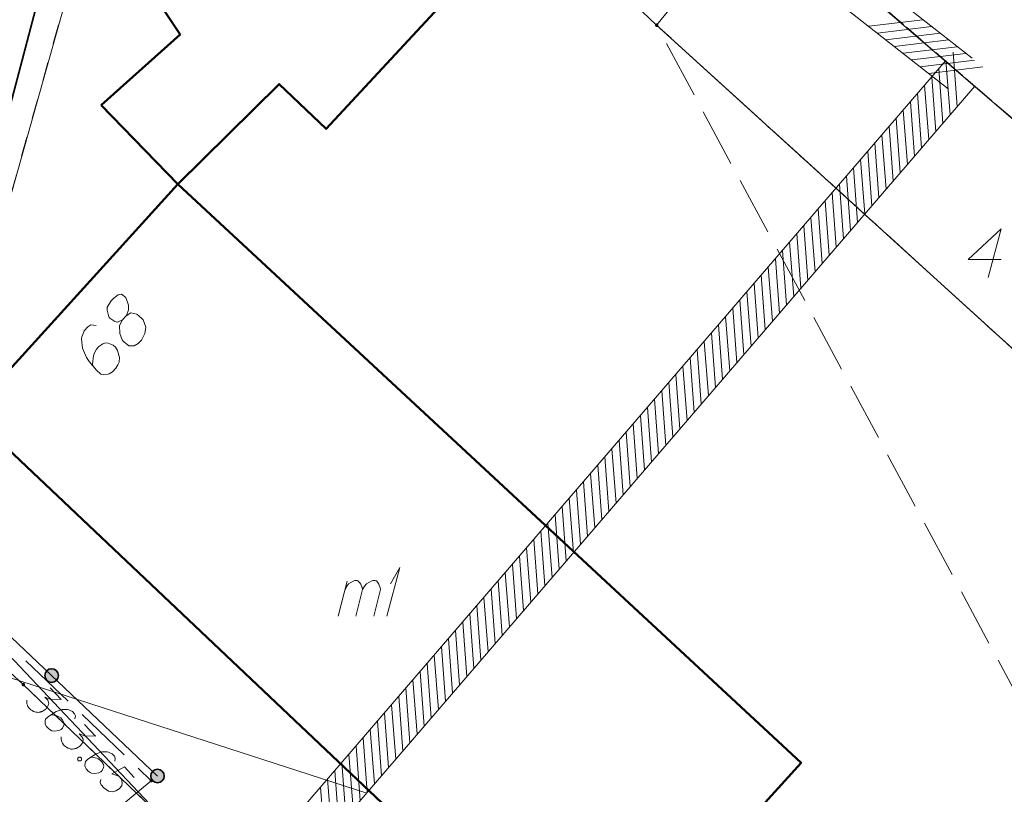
# Model space of a CAD drawing. Header units: metres. Extents: x 5555129 to 5556676, y 5635595 to 5636517.
# Tile 67 of 256: x 5555354 to 5555379, y 5636240 to 5636260. Entities that reach past the tile are written whole.
import ezdxf

# ---------------------------------------------------------------- set-up
doc = ezdxf.new("R2010")
doc.units = ezdxf.units.M
doc.header["$MEASUREMENT"] = 0
for name, pattern in [('L_0_06', [2, 1.5, -0.5]), ('PRZER1-1', [2, 1, -1]), ('PRZER3-1', [4, 3, -1])]:
    doc.linetypes.add(name, pattern=pattern)
for name, color, linetype, lineweight in [('#digitalizacja', 7, 'Continuous', 18), ('#skartowane', 7, 'Continuous', 18), ('#zakres', 7, 'Continuous', 18)]:
    doc.layers.add(name, color=color, linetype=linetype, lineweight=lineweight)
for name, color, linetype, lineweight, true_color in [('GEPADR', 7, 'Continuous', 18, 0x0a0909), ('GEPADR_O', 7, 'Continuous', 18, 0x0a0909), ('GEPPGD', 7, 'Continuous', 18, 0x008000), ('GESBZO', 7, 'Continuous', 50, 0x0a0909), ('GESBZO_O', 7, 'Continuous', 50, 0x0a0909), ('GESDZI', 7, 'Continuous', 18, 0x0a0909), ('GESDZI_O', 7, 'Continuous', 18, 0x0a0909), ('GESKKL', 7, 'PRZER3-1', 18, 0x008000), ('GESUZY', 7, 'PRZER1-1', 18, 0x008000)]:
    doc.layers.add(name, color=color, linetype=linetype, lineweight=lineweight, true_color=true_color)

# ---------------------------------------------------------------- blocks, each defined once
blk = doc.blocks.new('EPPGN')
blk.add_hatch(color=0).paths.add_polyline_path([(0, -0.09), (-0.027812, -0.085595), (-0.052901, -0.072812), (-0.072812, -0.052901), (-0.085595, -0.027812), (-0.09, 0), (-0.085595, 0.027812), (-0.072812, 0.052901), (-0.052901, 0.072812), (-0.027812, 0.085595), (0, 0.09), (0.027812, 0.085595), (0.052901, 0.072812), (0.072812, 0.052901), (0.085595, 0.027812), (0.09, 0), (0.085595, -0.027812), (0.072812, -0.052901), (0.052901, -0.072812), (0.027812, -0.085595)])
blk = doc.blocks.new('POINT_1')
blk.add_hatch(color=0).paths.add_polyline_path([(-0.000884, -0.0025), (-0.0025, -0.000884), (-0.0025, 0.000884), (0.000884, 0.0025), (0.0025, 0.000884), (0.0025, -0.000884), (0.000884, -0.0025)])
blk = doc.blocks.new('*U121')
at = {"layer": 'GESBZO_O', "color": 7, "linetype": 'ByBlock', "lineweight": 18}
for p, q in [((5555361.785, 5636245.001), (5555362.011, 5636245.897)), ((5555362.237, 5636245.001), (5555362.405, 5636245.681))]:
    blk.add_line(p, q, dxfattribs=at)
at = {"layer": 'GESBZO_O', "color": 7, "linetype": 'ByBlock', "lineweight": 18, "flags": 128}
blk.add_lwpolyline([(5555361.952, 5636245.661), (5555362.001, 5636245.769), (5555362.05, 5636245.828), (5555362.109, 5636245.867), (5555362.168, 5636245.897), (5555362.208, 5636245.917), (5555362.267, 5636245.917), (5555362.287, 5636245.907), (5555362.326, 5636245.867), (5555362.365, 5636245.818), (5555362.395, 5636245.73), (5555362.405, 5636245.681), (5555362.454, 5636245.769), (5555362.513, 5636245.828), (5555362.572, 5636245.867), (5555362.631, 5636245.897), (5555362.68, 5636245.917), (5555362.729, 5636245.917), (5555362.769, 5636245.907), (5555362.798, 5636245.867), (5555362.828, 5636245.818), (5555362.857, 5636245.73), (5555362.867, 5636245.681), (5555362.7, 5636245.001)], dxfattribs=at)
blk = doc.blocks.new('*U122')
at = {"layer": 'GESBZO_O', "color": 7, "linetype": 'ByBlock', "lineweight": 18}
for q in [(5555363.035, 5636245.001), (5555363.123, 5636245.828)]:
    blk.add_line((5555363.369, 5636246.251), q, dxfattribs=at)

msp = doc.modelspace()

# ---------------------------------------------------------------- hatches: boundary and pattern name
at = {"layer": '#skartowane', "linetype": 'Continuous', "lineweight": 35}
h = msp.add_hatch(color=7, dxfattribs=at)
edge = h.paths.add_edge_path()
edge.add_arc((5555354.41982, 5636243.47131), 0.175, 0, 360)
h = msp.add_hatch(color=7, dxfattribs=at)
edge = h.paths.add_edge_path()
edge.add_arc((5555357.14, 5636240.89), 0.175, 0, 360)
at = {"layer": '#skartowane', "linetype": 'Continuous', "lineweight": 18}
h = msp.add_hatch(color=7, dxfattribs=at)
edge = h.paths.add_edge_path()
edge.add_arc((5555356.98, 5636240.77), 0.045, 0, 360)

# ---------------------------------------------------------------- linework, layer by layer
at = {"layer": '#digitalizacja', "color": 5, "linetype": 'Continuous', "lineweight": 18}
msp.add_line((5555362.51515, 5636240.45268), (5555318.17159, 5636254.78085), dxfattribs=at)
at = {"layer": '#digitalizacja', "color": 1, "linetype": 'Continuous', "lineweight": 18, "flags": 128}
msp.add_lwpolyline([(5555362.17849, 5636234.87379), (5555359.39142, 5636237.57173), (5555353.17371, 5636244.15793), (5555345.89872, 5636252.79016), (5555338.89098, 5636259.7713), (5555326.37411, 5636272.70259), (5555325.11579, 5636272.65802), (5555315.20724, 5636286.61228), (5555312.10595, 5636283.66576), (5555310.61379, 5636282.04853), (5555309.53647, 5636279.75371), (5555305.23072, 5636281.87514)], dxfattribs=at)
at = {"layer": '#skartowane', "color": 7, "linetype": 'Continuous', "lineweight": 35, "flags": 128}
msp.add_lwpolyline([(5555357.14, 5636240.89), (5555350.48, 5636247.21), (5555354.65, 5636263.04)], dxfattribs=at)
at = {"layer": '#skartowane', "color": 7, "linetype": 'L_0_06', "lineweight": 18, "flags": 128}
msp.add_lwpolyline([(5555349.42, 5636248), (5555356.98, 5636240.77), (5555354.18, 5636238.43), (5555348.3, 5636244.7), (5555349.42, 5636248)], close=True, dxfattribs=at)
at = {"layer": '#skartowane', "color": 7, "linetype": 'Continuous', "lineweight": 18, "flags": 128}
for points in [[(5555354.37876, 5636243.15961), (5555354.66152, 5636242.8581), (5555354.38174, 5636242.86293), (5555354.24546, 5636242.91323), (5555354.31817, 5636242.8357), (5555354.33005, 5636242.81446), (5555354.33379, 5636242.80177), (5555354.33759, 5636242.78915), (5555354.34133, 5636242.77647), (5555354.3446, 5636242.74715), (5555354.33973, 5636242.72638), (5555354.33492, 5636242.70568), (5555354.32603, 5636242.68919), (5555354.30399, 5636242.65233), (5555354.28215, 5636242.62382), (5555354.2692, 5636242.61167), (5555354.25197, 5636242.59551), (5555354.22212, 5636242.57555), (5555354.20082, 5636242.56373), (5555354.17958, 5636242.55185), (5555354.16262, 5636242.5441), (5555354.15, 5636242.5403), (5555354.13731, 5636242.53656), (5555354.12469, 5636242.53276), (5555354.10365, 5636242.52922), (5555354.07427, 5636242.52602), (5555354.0493, 5636242.52682), (5555354.03261, 5636242.52736), (5555354.01184, 5636242.53223), (5555353.99114, 5636242.53704), (5555353.96637, 5636242.54619), (5555353.95395, 5636242.55074), (5555353.91702, 5636242.57284), (5555353.88851, 5636242.59468), (5555353.86801, 5636242.60784), (5555353.83977, 5636242.63796), (5555353.8118, 5636242.67649), (5555353.80392, 5636242.69345), (5555353.79617, 5636242.71041), (5555353.7883, 5636242.72737), (5555353.78483, 5636242.74834), (5555353.78129, 5636242.76938), (5555353.77835, 5636242.80704), (5555353.78343, 5636242.83615)], [(5555355.01725, 5636242.35792), (5555355.03229, 5636242.43678), (5555355.00892, 5636242.48766), (5555354.95237, 5636242.54797), (5555354.89474, 5636242.57488), (5555354.86189, 5636242.59265), (5555354.82871, 5636242.60207), (5555354.68654, 5636242.59828), (5555354.53876, 5636242.54868), (5555354.47065, 5636242.50915), (5555354.32954, 5636242.4092), (5555354.26497, 5636242.34864), (5555354.25528, 5636242.30718), (5555354.25314, 5636242.2404), (5555354.25667, 5636242.21937), (5555354.28411, 5636242.16414), (5555354.33659, 5636242.10818), (5555354.3856, 5636242.07319), (5555354.42252, 5636242.05108), (5555354.49738, 5636242.04032), (5555354.60669, 5636242.06188), (5555354.66185, 5636242.08939), (5555354.69631, 5636242.1217), (5555354.73217, 5636242.19575), (5555354.73752, 5636242.23315), (5555354.72644, 5636242.27949), (5555354.69092, 5636242.34333), (5555354.6546, 5636242.38206), (5555354.59718, 5636242.41732), (5555354.55605, 5636242.43536), (5555354.47311, 5636242.45473), (5555354.42731, 5636242.46034), (5555354.40227, 5636242.46121)], [(5555355.26337, 5636242.21633), (5555355.54614, 5636241.91481), (5555355.26635, 5636241.91965), (5555355.13007, 5636241.96995), (5555355.20278, 5636241.89241), (5555355.21466, 5636241.87118), (5555355.2184, 5636241.85849), (5555355.22221, 5636241.84587), (5555355.22594, 5636241.83318), (5555355.22921, 5636241.80387), (5555355.22434, 5636241.7831), (5555355.21953, 5636241.7624), (5555355.21064, 5636241.74591), (5555355.1886, 5636241.70905), (5555355.16677, 5636241.68054), (5555355.15381, 5636241.66839), (5555355.13658, 5636241.65223), (5555355.10673, 5636241.63227), (5555355.08543, 5636241.62045), (5555355.06419, 5636241.60857), (5555355.04723, 5636241.60082), (5555355.03461, 5636241.59702), (5555355.02192, 5636241.59328), (5555355.0093, 5636241.58947), (5555354.98826, 5636241.58594), (5555354.95889, 5636241.58274), (5555354.93391, 5636241.58354), (5555354.91722, 5636241.58407), (5555354.89645, 5636241.58895), (5555354.87575, 5636241.59376), (5555354.85098, 5636241.60291), (5555354.83856, 5636241.60745), (5555354.80164, 5636241.62956), (5555354.77312, 5636241.6514), (5555354.75263, 5636241.66455), (5555354.72438, 5636241.69467), (5555354.69641, 5636241.7332), (5555354.68853, 5636241.75017), (5555354.68078, 5636241.76713), (5555354.67291, 5636241.78409), (5555354.66944, 5636241.80506), (5555354.6659, 5636241.82609), (5555354.66296, 5636241.86375), (5555354.66804, 5636241.89287)], [(5555355.1652, 5636241.37144), (5555355.18543, 5636241.34987), (5555355.1889, 5636241.3289), (5555355.18382, 5636241.29979), (5555355.16225, 5636241.27956), (5555355.13287, 5636241.27635), (5555355.11217, 5636241.28116), (5555355.09194, 5636241.30273), (5555355.08847, 5636241.3237), (5555355.09355, 5636241.35282), (5555355.11512, 5636241.37304), (5555355.1445, 5636241.37625), (5555355.1652, 5636241.37144)], [(5555356.03921, 5636241.26818), (5555356.05424, 5636241.34705), (5555356.03087, 5636241.39793), (5555355.97432, 5636241.45823), (5555355.91669, 5636241.48515), (5555355.88384, 5636241.50291), (5555355.85066, 5636241.51233), (5555355.70849, 5636241.50854), (5555355.56071, 5636241.45894), (5555355.4926, 5636241.41942), (5555355.3515, 5636241.31947), (5555355.28692, 5636241.25891), (5555355.27723, 5636241.21744), (5555355.27509, 5636241.15067), (5555355.27862, 5636241.12963), (5555355.30606, 5636241.07441), (5555355.35854, 5636241.01845), (5555355.40755, 5636240.98345), (5555355.44448, 5636240.96135), (5555355.51933, 5636240.95059), (5555355.62864, 5636240.97215), (5555355.6838, 5636240.99965), (5555355.71826, 5636241.03197), (5555355.75413, 5636241.10601), (5555355.75947, 5636241.14341), (5555355.74839, 5636241.18975), (5555355.71288, 5636241.25359), (5555355.67655, 5636241.29232), (5555355.61913, 5636241.32759), (5555355.578, 5636241.34562), (5555355.49507, 5636241.36499), (5555355.44926, 5636241.37061), (5555355.42422, 5636241.37148)], [(5555356.54385, 5636240.85092), (5555356.28933, 5636241.12232), (5555355.96626, 5636240.94887), (5555356.14801, 5636240.88449), (5555356.21665, 5636240.81129), (5555356.23447, 5636240.71467), (5555356.22371, 5636240.63981), (5555356.15853, 5636240.5625), (5555356.07325, 5636240.50674), (5555355.98063, 5636240.48465), (5555355.87667, 5636240.50049), (5555355.76249, 5636240.58771), (5555355.68978, 5636240.66524), (5555355.67062, 5636240.7202), (5555355.68572, 5636240.79912)]]:
    msp.add_lwpolyline(points, dxfattribs=at)
at = {"layer": '#skartowane', "color": 7, "linetype": 'Continuous', "lineweight": 35}
for centre in [(5555354.41982, 5636243.47131), (5555357.14, 5636240.89)]:
    msp.add_circle(centre, 0.175, dxfattribs=at)
at = {"layer": '#zakres', "color": 134, "linetype": 'Continuous', "lineweight": 18}
for p, q in [((5555378.07029, 5636259.33817), (5555339.80886, 5636289.3932)), ((5555377.45256, 5636258.55177), (5555339.19114, 5636288.6068)), ((5555375.415, 5636260.15871), (5555376.805, 5636260.32568)), ((5555375.63519, 5636259.98575), (5555377.02519, 5636260.15272)), ((5555375.85538, 5636259.81278), (5555377.24538, 5636259.97976)), ((5555376.07557, 5636259.63982), (5555377.46557, 5636259.80679)), ((5555376.29576, 5636259.46686), (5555377.68576, 5636259.63383)), ((5555376.51595, 5636259.29389), (5555377.90596, 5636259.46087)), ((5555377.68356, 5636258.09539), (5555377.57859, 5636259.49145)), ((5555346.12093, 5636222.92605), (5555377.38236, 5636259.27102)), ((5555376.73614, 5636259.12093), (5555378.12615, 5636259.2879)), ((5555376.95633, 5636258.94797), (5555378.34634, 5636259.11494)), ((5555377.50097, 5636257.88311), (5555377.396, 5636259.27917)), ((5555377.1358, 5636257.45856), (5555377.03083, 5636258.85462)), ((5555377.31839, 5636257.67084), (5555377.21341, 5636259.0669)), ((5555346.87907, 5636222.27395), (5555378.14049, 5636258.61892)), ((5555376.95321, 5636257.24628), (5555376.84824, 5636258.64234)), ((5555376.77063, 5636257.034), (5555376.66565, 5636258.43006)), ((5555376.58804, 5636256.82172), (5555376.48307, 5636258.21778)), ((5555376.40545, 5636256.60945), (5555376.30048, 5636258.0055)), ((5555376.04028, 5636256.18489), (5555375.93531, 5636257.58095)), ((5555376.22287, 5636256.39717), (5555376.11789, 5636257.79323)), ((5555375.85769, 5636255.97261), (5555375.75272, 5636257.36867)), ((5555375.67511, 5636255.76033), (5555375.57013, 5636257.15639)), ((5555375.49252, 5636255.54805), (5555375.38754, 5636256.94411)), ((5555375.30993, 5636255.33578), (5555375.20496, 5636256.73184)), ((5555374.94476, 5636254.91122), (5555374.83978, 5636256.30728)), ((5555375.12734, 5636255.1235), (5555375.02237, 5636256.51956)), ((5555374.76217, 5636254.69894), (5555374.6572, 5636256.095)), ((5555374.57958, 5636254.48666), (5555374.47461, 5636255.88272)), ((5555374.397, 5636254.27439), (5555374.29202, 5636255.67044)), ((5555374.21441, 5636254.06211), (5555374.10944, 5636255.45817)), ((5555374.03182, 5636253.84983), (5555373.92685, 5636255.24589)), ((5555373.66665, 5636253.42527), (5555373.56167, 5636254.82133)), ((5555373.84924, 5636253.63755), (5555373.74426, 5636255.03361)), ((5555373.48406, 5636253.213), (5555373.37909, 5636254.60905)), ((5555373.30148, 5636253.00072), (5555373.1965, 5636254.39678)), ((5555373.11889, 5636252.78844), (5555373.01391, 5636254.1845)), ((5555372.9363, 5636252.57616), (5555372.83133, 5636253.97222)), ((5555372.57113, 5636252.1516), (5555372.46615, 5636253.54766)), ((5555372.75371, 5636252.36388), (5555372.64874, 5636253.75994)), ((5555372.38854, 5636251.93933), (5555372.28357, 5636253.33539)), ((5555372.20595, 5636251.72705), (5555372.10098, 5636253.12311)), ((5555372.02337, 5636251.51477), (5555371.91839, 5636252.91083)), ((5555371.84078, 5636251.30249), (5555371.73581, 5636252.69855)), ((5555371.47561, 5636250.87794), (5555371.37063, 5636252.27399)), ((5555371.65819, 5636251.09021), (5555371.55322, 5636252.48627)), ((5555371.29302, 5636250.66566), (5555371.18804, 5636252.06172)), ((5555371.11043, 5636250.45338), (5555371.00546, 5636251.84944)), ((5555370.92784, 5636250.2411), (5555370.82287, 5636251.63716)), ((5555370.74526, 5636250.02882), (5555370.64028, 5636251.42488)), ((5555370.38008, 5636249.60427), (5555370.27511, 5636251.00033)), ((5555370.56267, 5636249.81655), (5555370.4577, 5636251.2126)), ((5555370.1975, 5636249.39199), (5555370.09252, 5636250.78805)), ((5555370.01491, 5636249.17971), (5555369.90994, 5636250.57577)), ((5555369.83232, 5636248.96743), (5555369.72735, 5636250.36349)), ((5555369.64974, 5636248.75515), (5555369.54476, 5636250.15121)), ((5555369.28456, 5636248.3306), (5555369.17959, 5636249.72666)), ((5555369.46715, 5636248.54288), (5555369.36217, 5636249.93894)), ((5555369.10198, 5636248.11832), (5555368.997, 5636249.51438)), ((5555368.91939, 5636247.90604), (5555368.81441, 5636249.3021)), ((5555368.7368, 5636247.69376), (5555368.63183, 5636249.08982)), ((5555368.55421, 5636247.48149), (5555368.44924, 5636248.87754)), ((5555368.37163, 5636247.26921), (5555368.26665, 5636248.66527)), ((5555368.00645, 5636246.84465), (5555367.90148, 5636248.24071)), ((5555368.18904, 5636247.05693), (5555368.08407, 5636248.45299)), ((5555367.82387, 5636246.63237), (5555367.71889, 5636248.02843)), ((5555367.64128, 5636246.4201), (5555367.53631, 5636247.81615)), ((5555367.45869, 5636246.20782), (5555367.35372, 5636247.60388)), ((5555367.27611, 5636245.99554), (5555367.17113, 5636247.3916)), ((5555366.91093, 5636245.57098), (5555366.80596, 5636246.96704)), ((5555367.09352, 5636245.78326), (5555366.98854, 5636247.17932)), ((5555366.72834, 5636245.3587), (5555366.62337, 5636246.75476)), ((5555366.54576, 5636245.14643), (5555366.44078, 5636246.54249)), ((5555366.36317, 5636244.93415), (5555366.2582, 5636246.33021)), ((5555366.18058, 5636244.72187), (5555366.07561, 5636246.11793)), ((5555365.81541, 5636244.29731), (5555365.71044, 5636245.69337)), ((5555365.998, 5636244.50959), (5555365.89302, 5636245.90565)), ((5555365.63282, 5636244.08504), (5555365.52785, 5636245.48109)), ((5555365.45024, 5636243.87276), (5555365.34526, 5636245.26882)), ((5555365.26765, 5636243.66048), (5555365.16268, 5636245.05654)), ((5555365.08506, 5636243.4482), (5555364.98009, 5636244.84426)), ((5555364.71989, 5636243.02364), (5555364.61491, 5636244.4197)), ((5555364.90248, 5636243.23592), (5555364.7975, 5636244.63198)), ((5555364.5373, 5636242.81137), (5555364.43233, 5636244.20743)), ((5555364.35471, 5636242.59909), (5555364.24974, 5636243.99515)), ((5555364.17213, 5636242.38681), (5555364.06715, 5636243.78287)), ((5555363.98954, 5636242.17453), (5555363.88457, 5636243.57059)), ((5555363.80695, 5636241.96225), (5555363.70198, 5636243.35831)), ((5555363.44178, 5636241.5377), (5555363.33681, 5636242.93376)), ((5555363.62437, 5636241.74998), (5555363.51939, 5636243.14603)), ((5555363.25919, 5636241.32542), (5555363.15422, 5636242.72148)), ((5555363.07661, 5636241.11314), (5555362.97163, 5636242.5092)), ((5555362.89402, 5636240.90086), (5555362.78904, 5636242.29692)), ((5555362.71143, 5636240.68859), (5555362.60646, 5636242.08464)), ((5555362.34626, 5636240.26403), (5555362.24128, 5636241.66009)), ((5555362.52885, 5636240.47631), (5555362.42387, 5636241.87237)), ((5555362.16367, 5636240.05175), (5555362.0587, 5636241.44781)), ((5555361.98108, 5636239.83947), (5555361.87611, 5636241.23553)), ((5555361.7985, 5636239.62719), (5555361.69352, 5636241.02325)), ((5555361.61591, 5636239.41492), (5555361.51094, 5636240.81098)), ((5555361.43332, 5636239.20264), (5555361.32835, 5636240.5987))]:
    msp.add_line(p, q, dxfattribs=at)
at = {"layer": 'GEPADR_O', "color": 7, "linetype": 'Continuous', "lineweight": 18, "flags": 128}
for points in [[(5555356.23985, 5636252.61334), (5555356.33239, 5636252.71543), (5555356.35148, 5636252.75126), (5555356.39439, 5636252.87176), (5555356.3956, 5636252.99033), (5555356.32309, 5636253.18888), (5555356.21434, 5636253.27407), (5555356.13172, 5636253.25608), (5555356.01725, 5636253.17387), (5555355.95115, 5636253.10095), (5555355.84745, 5636252.94246), (5555355.84419, 5636252.86571), (5555355.88753, 5636252.6936), (5555355.91738, 5636252.65336), (5555356.04004, 5636252.56875), (5555356.11023, 5636252.55826), (5555356.23985, 5636252.61334), (5555356.16327, 5636252.47023), (5555356.1735, 5636252.26181), (5555356.23006, 5636252.10428), (5555356.2598, 5636252.06393), (5555356.40507, 5636251.94564), (5555356.53743, 5636251.94512), (5555356.64591, 5636252.00618), (5555356.72523, 5636252.09369), (5555356.81435, 5636252.2654), (5555356.84131, 5636252.42692), (5555356.76949, 5636252.61147), (5555356.7324, 5636252.65848), (5555356.60906, 5636252.75688), (5555356.4541, 5636252.79108), (5555356.33239, 5636252.71543)], [(5555355.56412, 5636252.4688), (5555355.43108, 5636252.48312), (5555355.34971, 5636252.43743), (5555355.25718, 5636252.33534), (5555355.22025, 5636252.23598), (5555355.19518, 5636252.17901), (5555355.18401, 5636252.12261), (5555355.20951, 5636251.88696), (5555355.31186, 5636251.64817), (5555355.38672, 5636251.54036), (5555355.57181, 5636251.31946), (5555355.68114, 5636251.22036), (5555355.75133, 5636251.20987), (5555355.86254, 5636251.21533), (5555355.89701, 5636251.22405), (5555355.98504, 5636251.27709), (5555356.07091, 5636251.37183), (5555356.12243, 5636251.45797), (5555356.15416, 5636251.52229), (5555356.16192, 5636251.64809), (5555356.11135, 5636251.82676), (5555356.0582, 5636251.91468), (5555355.99987, 5636251.96756), (5555355.87202, 5636252.01713), (5555355.80917, 5636252.02096), (5555355.73369, 5636251.9963), (5555355.63244, 5636251.92868), (5555355.573, 5636251.8631), (5555355.52217, 5636251.76295), (5555355.49778, 5636251.69219), (5555355.4768, 5636251.5518), (5555355.47366, 5636251.47495), (5555355.47559, 5636251.43324)]]:
    msp.add_lwpolyline(points, dxfattribs=at)
at = {"layer": 'GESBZO', "color": 7, "linetype": 'Continuous', "lineweight": 50, "flags": 128}
for points in [[(5555355.69031, 5636258.12771), (5555357.71942, 5636259.94857), (5555356.95344, 5636261.11435), (5555361.57267, 5636266.09989), (5555365.8023, 5636262.20271), (5555361.47199, 5636257.51953), (5555360.26256, 5636258.67525), (5555357.65899, 5636256.10186), (5555355.69031, 5636258.12771)], [(5555352.32083, 5636250.2126), (5555357.65899, 5636256.10186), (5555373.67391, 5636241.2321), (5555368.19131, 5636235.19168), (5555352.32083, 5636250.2126)]]:
    msp.add_lwpolyline(points, close=True, dxfattribs=at)
at = {"layer": 'GESDZI', "color": 96, "linetype": 'Continuous', "lineweight": 18, "flags": 128}
for points in [[(5555365.52243, 5636294.01817), (5555364.44984, 5636292.072), (5555357.84965, 5636271.74472), (5555350.62075, 5636246.07119), (5555348.765, 5636239.25655), (5555338.55639, 5636230.24145), (5555314.59606, 5636219.77351), (5555303.53851, 5636208.05803), (5555301.24865, 5636210.18228)], [(5555381.7419, 5636274.39316), (5555372.5914, 5636263.39534), (5555369.96344, 5636260.1875), (5555357.84965, 5636271.74472)], [(5555393.7334, 5636245.19625), (5555372.5914, 5636263.39534), (5555381.7419, 5636274.39316)], [(5555350.62075, 5636246.07119), (5555357.84965, 5636271.74472), (5555369.96344, 5636260.1875), (5555390.67396, 5636241.35415)], [(5555390.67396, 5636241.35415), (5555369.96344, 5636260.1875), (5555372.5914, 5636263.39534), (5555393.7334, 5636245.19625)], [(5555374.33756, 5636220.83863), (5555348.765, 5636239.25655), (5555350.62075, 5636246.07119), (5555353.69213, 5636243.24088), (5555364.13145, 5636233.22321), (5555373.2647, 5636226.49108), (5555378.5008, 5636226.0669)], [(5555378.5008, 5636226.0669), (5555373.2647, 5636226.49108), (5555364.13145, 5636233.22321), (5555353.69213, 5636243.24088), (5555350.62075, 5636246.07119)]]:
    msp.add_lwpolyline(points, dxfattribs=at)
at = {"layer": 'GESDZI_O', "color": 96, "linetype": 'Continuous', "lineweight": 18, "flags": 128}
msp.add_lwpolyline([(5555378.8118, 5636254.16434), (5555377.9654, 5636254.16434), (5555378.8118, 5636254.95169), (5555378.47718, 5636253.70169)], dxfattribs=at)
at = {"layer": 'GESKKL', "color": 96, "linetype": 'PRZER3-1', "lineweight": 18, "ltscale": 0.5, "true_color": 0x008000}
for points in [[(5555369.96344, 5636260.1875), (5555390.67396, 5636241.35415)], [(5555386.62417, 5636236.26836), (5555380.39544, 5636240.78029), (5555369.96344, 5636260.1875)]]:
    msp.add_lwpolyline(points, dxfattribs=at)
at = {"layer": 'GESUZY', "color": 96, "linetype": 'PRZER1-1', "lineweight": 18, "ltscale": 0.5, "true_color": 0x008000}
for points in [[(5555365.52243, 5636294.01817), (5555364.44984, 5636292.072), (5555357.84965, 5636271.74472), (5555350.62075, 5636246.07119), (5555348.765, 5636239.25655), (5555338.55639, 5636230.24145), (5555314.59606, 5636219.77351), (5555303.53851, 5636208.05803), (5555301.24865, 5636210.18228), (5555308.31625, 5636215.88645), (5555313.56373, 5636221.95086), (5555331.4479, 5636229.39107), (5555338.01466, 5636232.74458), (5555341.61846, 5636235.79632), (5555345.48676, 5636240.96424)], [(5555381.7419, 5636274.39316), (5555372.5914, 5636263.39534), (5555369.96344, 5636260.1875), (5555357.84965, 5636271.74472), (5555364.44984, 5636292.072), (5555365.52243, 5636294.01817)], [(5555393.7334, 5636245.19625), (5555372.5914, 5636263.39534), (5555381.7419, 5636274.39316)], [(5555390.67396, 5636241.35415), (5555369.96344, 5636260.1875), (5555372.5914, 5636263.39534), (5555393.7334, 5636245.19625)], [(5555369.96344, 5636260.1875), (5555390.67396, 5636241.35415)], [(5555374.33754, 5636220.8386), (5555354.63841, 5636235.02633), (5555348.765, 5636239.25655), (5555350.62075, 5636246.07119), (5555353.69213, 5636243.24088), (5555364.13145, 5636233.22321), (5555371.6365, 5636227.69122), (5555373.2647, 5636226.49108), (5555378.5008, 5636226.0669)]]:
    msp.add_lwpolyline(points, dxfattribs=at)

# ---------------------------------------------------------------- block references
at = {"layer": 'GEPADR', "color": 7, "lineweight": 18, "rotation": 90}
msp.add_blockref('POINT_1', (5555355.5456, 5636252.65354), dxfattribs=at)
at = {"layer": 'GEPPGD', "color": 96, "lineweight": 18, "true_color": 0x008000, "xscale": 0.5, "yscale": 0.5, "zscale": 0.5, "rotation": 90}
for p in [(5555369.96344, 5636260.1875), (5555353.69213, 5636243.24088)]:
    msp.add_blockref('EPPGN', p, dxfattribs=at)
at = {"layer": 'GESBZO_O', "color": 7, "linetype": 'Continuous', "lineweight": 18}
for name in ['*U122', '*U121']:
    msp.add_blockref(name, (0, 0), dxfattribs=at)

doc.saveas('drawing.dxf')
